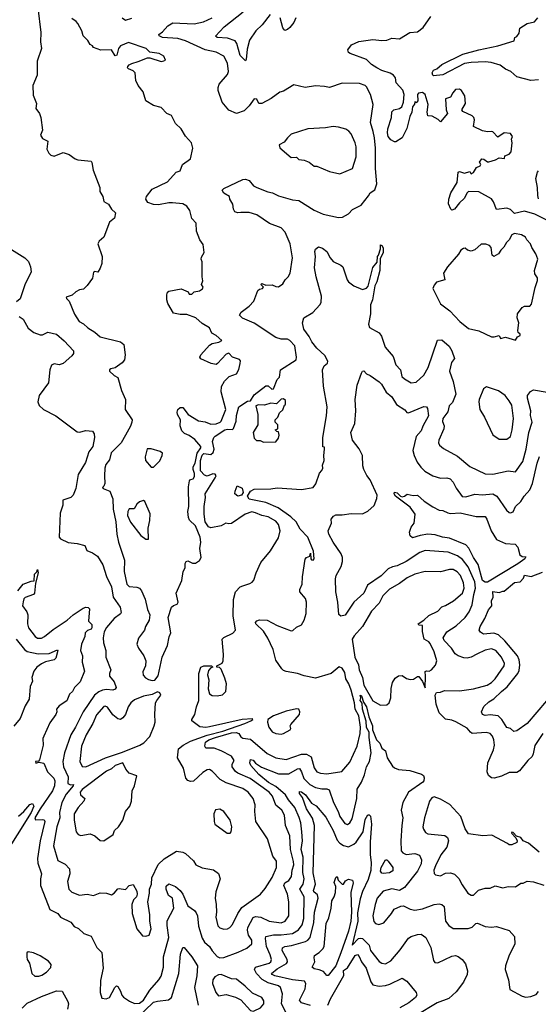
# Model space of a CAD drawing. Extents: x 1468344 to 1613994, y 525695 to 643861.
# Tile 194 of 256: x 1522905 to 1526973, y 587393 to 595111. Entities that reach past the tile are written whole.
import ezdxf

# ---------------------------------------------------------------- set-up
doc = ezdxf.new("R2010")
doc.units = 0

msp = doc.modelspace()

# ---------------------------------------------------------------- linework, layer by layer
at = {"layer": '0CON10XD'}
for points in [[(1523047.1, 595205), (1523069.7, 595009.7), (1523068.3, 594938.3), (1523075.7, 594885), (1523042.2, 594785), (1523042.5, 594675), (1523007.5, 594595), (1523011.2, 594518.8), (1523037.5, 594455), (1523032, 594415), (1523060.8, 594375), (1523072, 594345), (1523083.3, 594245), (1523067.5, 594205), (1523085, 594180), (1523125, 594160), (1523116.7, 594095), (1523133.9, 594063.9), (1523149.3, 594049.3), (1523175, 594040), (1523245, 594068.8), (1523293.9, 594053.9), (1523340.3, 594020.3), (1523361.7, 594011.7), (1523465, 594002), (1523471.7, 593991.7), (1523481.4, 593931.4), (1523532.8, 593795), (1523532.9, 593765), (1523557.2, 593725), (1523565.6, 593685.6), (1523602.5, 593665), (1523624.4, 593625), (1523656.7, 593596.7), (1523647.8, 593555), (1523610, 593525), (1523565, 593406.2), (1523528.8, 593375), (1523516.7, 593355), (1523552.9, 593255), (1523549.3, 593200.7), (1523537.3, 593162.7)], [(1523965, 589933.8), (1523992.3, 589967.7), (1524023.1, 590115), (1524065.5, 590205), (1524077.3, 590272.7), (1524091.2, 590305), (1524070, 590425), (1524096.7, 590505), (1524111.7, 590518.3), (1524140.5, 590529.5), (1524149.2, 590545), (1524132.5, 590615), (1524177.5, 590715), (1524187.5, 590785), (1524202.5, 590815), (1524202.3, 590847.7), (1524210, 590865), (1524225, 590870), (1524261.2, 590851.2), (1524285, 590850.5), (1524315, 590871.5), (1524328, 590895), (1524318.5, 590965), (1524327, 591015), (1524320, 591055), (1524283.3, 591143.3), (1524237.5, 591187.5), (1524228.5, 591208.5), (1524224.6, 591255), (1524230.8, 591295), (1524229.4, 591449.4), (1524236.2, 591495), (1524245, 591506.2), (1524265, 591512.7), (1524275, 591528.9), (1524277.4, 591552.6), (1524265.9, 591585), (1524266.7, 591605), (1524282.5, 591635), (1524297.4, 591712.6), (1524325.2, 591755), (1524326.1, 591765), (1524279.3, 591819.3), (1524235, 591850.5), (1524197.1, 591867.1), (1524177.4, 591887.4), (1524165, 591927.5), (1524165.7, 591975), (1524142.5, 592015), (1524139.4, 592035), (1524144.3, 592055), (1524165, 592070), (1524185, 592071.2), (1524227.1, 592017.1), (1524307.7, 591967.7), (1524358.7, 591958.7), (1524405, 591941.5), (1524445, 591944.2), (1524477.2, 591955), (1524486.5, 591965), (1524521.6, 592055), (1524485.8, 592195), (1524488, 592235), (1524512.1, 592277.9), (1524548.8, 592315), (1524605, 592336.2), (1524625, 592370), (1524635.2, 592414.8), (1524635.8, 592435.8), (1524628.3, 592448.3), (1524574.7, 592464.7), (1524545, 592498.1), (1524525, 592488.5), (1524457.3, 592415), (1524445, 592408.9), (1524407.8, 592415), (1524325, 592452.6), (1524318.9, 592465), (1524325.8, 592485), (1524395, 592560.3), (1524415, 592571.6), (1524467.9, 592582.1), (1524490, 592595), (1524446, 592636), (1524411.2, 592655), (1524395, 592696), (1524335, 592729.2), (1524285.8, 592775), (1524215, 592801.1), (1524165, 592800.8), (1524110.8, 592810.8), (1524067, 592887), (1524058.6, 592915), (1524060, 592955), (1524064.5, 592975.5), (1524075, 592983.8), (1524170.7, 593000.7), (1524227, 592977), (1524235, 592960), (1524255, 592960), (1524273, 592977), (1524315, 592986.2), (1524338.3, 593001.7), (1524343.3, 593015), (1524330, 593035), (1524342.5, 593065), (1524336.2, 593095), (1524337, 593213), (1524327.5, 593235), (1524331.7, 593248.3), (1524352, 593285), (1524345, 593350), (1524316.7, 593385), (1524292.7, 593452.7), (1524290, 593515), (1524255, 593553.8), (1524238.5, 593615), (1524215, 593649.4), (1524185, 593667.8), (1524104.2, 593675.8), (1524075, 593675.8), (1523995, 593660), (1523955, 593661.2), (1523909.3, 593679.3), (1523893.6, 593703.6), (1523900, 593725), (1523945, 593782.5), (1524065, 593841.2), (1524132.5, 593915), (1524165, 593927.5), (1524183.3, 593975), (1524245, 594020), (1524263.8, 594103.8), (1524253.3, 594145), (1524205, 594197.5), (1524170.8, 594255), (1524127.8, 594297.8), (1524095, 594360), (1524058.8, 594375), (1524015, 594423.8), (1523955, 594438.8), (1523893.8, 594475), (1523872.9, 594545), (1523833.1, 594595), (1523815.8, 594635), (1523810, 594695), (1523795, 594711.2), (1523757.5, 594725), (1523750, 594735), (1523753.3, 594745), (1523762.9, 594757.1), (1523785, 594768.8), (1523835, 594782.5), (1523907, 594813), (1523925, 594813.3), (1524015, 594783.8), (1524035, 594787.5), (1524047.5, 594795), (1524036.7, 594825), (1524000, 594845), (1523925, 594857.5), (1523896.7, 594885), (1523758.3, 594931.7), (1523694.5, 594905.5), (1523680.5, 594885), (1523667, 594833), (1523655, 594827.5), (1523623.9, 594873.9), (1523541.7, 594871.7), (1523483.6, 594893.6), (1523476.4, 594906.4), (1523457, 594917), (1523438.3, 594948.3), (1523403.9, 594983.9), (1523393.6, 595023.6), (1523360.5, 595080.5), (1523347.7, 595097.7), (1523315, 595120)], [(1523707.5, 595125), (1523735, 595106.7), (1523785, 595122.5)], [(1524445.7, 588175), (1524448.2, 588115), (1524442.9, 588075), (1524458.9, 588008.9), (1524475, 587990.8), (1524505, 587980.8), (1524535, 587984.3), (1524553.8, 587995), (1524575, 588018.8), (1524615.4, 588104.6), (1524647.8, 588152.2), (1524792.5, 588255), (1524830.6, 588299.4), (1524885, 588387.5), (1524920.5, 588465), (1524919.5, 588515), (1524890, 588555), (1524848.8, 588688.8), (1524756.9, 588825), (1524748.8, 588905), (1524751.2, 588955), (1524736.5, 589005), (1524696.1, 589056.1), (1524655, 589085.3), (1524525, 589129.6), (1524477.7, 589155), (1524415, 589221.4), (1524395, 589233.5), (1524375, 589229.5), (1524341.3, 589208.7), (1524267.9, 589142.1), (1524245, 589139.2), (1524225, 589146.4), (1524209.2, 589165), (1524191, 589245), (1524143.3, 589325), (1524150.8, 589395), (1524186.2, 589425), (1524245, 589454.5), (1524375, 589501.8), (1524497.3, 589535), (1524671.9, 589595), (1524719.2, 589615), (1524733.3, 589625), (1524731.7, 589631.7), (1524650, 589625), (1524393.4, 589566.6), (1524365, 589562.4), (1524317.6, 589567.6), (1524255.7, 589615.7), (1524254.4, 589625), (1524279.5, 589665), (1524290.8, 589725), (1524309.2, 589775), (1524308.8, 589985), (1524325, 590036), (1524350, 590045), (1524410, 590045), (1524420, 590035), (1524405, 590030), (1524385, 590010), (1524377.5, 589975), (1524387.5, 589935), (1524382.5, 589865), (1524395, 589827.5), (1524415, 589812.5), (1524455, 589810), (1524495, 589817.5), (1524522.5, 589845), (1524526.7, 589905), (1524515, 589950), (1524485, 590020), (1524471.7, 590031.7), (1524450, 590035), (1524450, 590045), (1524492, 590068), (1524500.8, 590085), (1524503.1, 590135), (1524491.8, 590255), (1524505, 590269.3), (1524577.7, 590302.3), (1524597.1, 590325), (1524578.2, 590438.2), (1524582.1, 590565), (1524598.9, 590625), (1524635, 590664.2), (1524655, 590673.8), (1524709.5, 590690.5), (1524728.8, 590701.2), (1524742.3, 590717.7), (1524758.6, 590775), (1524797.1, 590855), (1524871.3, 590948.7), (1524935, 591050), (1524947.5, 591105), (1524935.4, 591155), (1524915, 591180), (1524853.5, 591213.5), (1524803.6, 591223.6), (1524755, 591245.8), (1524725, 591252.3), (1524674.5, 591235.5), (1524565, 591161.3), (1524545, 591158.5), (1524522.5, 591165), (1524485, 591143.5), (1524405, 591128), (1524385.4, 591135), (1524360.8, 591175), (1524351.7, 591235), (1524352.2, 591295), (1524362.4, 591365), (1524359.4, 591395), (1524439.1, 591520.9), (1524445.4, 591535.4), (1524438.8, 591548.8), (1524419.8, 591550.2), (1524375, 591532.1), (1524355, 591541.1), (1524322.3, 591575), (1524322.4, 591655), (1524335, 591696.4), (1524348.3, 591711.7), (1524405, 591702.9), (1524423, 591717), (1524430, 591745), (1524416.6, 591803.4), (1524428.9, 591835), (1524438.9, 591845), (1524515, 591896.2), (1524535, 591902.2), (1524575, 591899.2), (1524582.7, 591907.3), (1524603.9, 591965), (1524605, 592007.5), (1524625, 592076.7), (1524690.5, 592119.5), (1524715, 592122.5), (1524745, 592170), (1524835, 592240), (1524855, 592240), (1524883.6, 592213.6), (1524895, 592217.5), (1524925, 592290), (1524941.7, 592308.3), (1524949.4, 592365), (1525074.5, 592445), (1525077.1, 592465), (1525062.2, 592555), (1525024, 592595), (1525005, 592606.5), (1524982.5, 592607.5), (1524955, 592607.8), (1524915, 592618.5), (1524745, 592731.3), (1524651.7, 592771.7), (1524628.8, 592795), (1524641.3, 592818.7), (1524704, 592865), (1524740.6, 592905), (1524772, 592988), (1524785, 592998.6), (1524808.8, 593005), (1524816.7, 593015), (1524797.5, 593035), (1524805, 593042.5), (1524835, 593030), (1524885, 593033.8), (1524915, 593018.8), (1524935, 593016.7), (1524969.3, 593040.7), (1524987.7, 593072.3), (1525010.8, 593095), (1525025.7, 593125), (1525045.7, 593245), (1525025.5, 593355), (1524988.5, 593445), (1524955, 593479.1), (1524863.5, 593513.5), (1524765, 593582.5), (1524705, 593599.4), (1524640.5, 593599.5), (1524615, 593597.5), (1524593.3, 593605), (1524582, 593625), (1524575.8, 593665.8), (1524552.5, 593705), (1524550, 593725), (1524505, 593752.5), (1524494.2, 593775), (1524505, 593787.1), (1524655, 593859.4), (1524675, 593861.1), (1524705, 593850), (1524739.2, 593809.2), (1524765, 593795.4), (1524851.7, 593761.7), (1524886.7, 593755), (1524935, 593730), (1525045, 593700), (1525094, 593695), (1525215, 593617.1), (1525285, 593587.5), (1525405, 593559.2), (1525435.8, 593564.2), (1525485, 593588.8), (1525515, 593622), (1525583.1, 593656.9), (1525640.5, 593729.5), (1525653.8, 593755), (1525691.7, 593778.3), (1525706, 593825), (1525694.7, 593945), (1525694.6, 594105), (1525687.5, 594185), (1525678.5, 594235), (1525655.5, 594305), (1525677.1, 594445), (1525657.5, 594525), (1525626, 594585), (1525613.8, 594595), (1525570, 594610), (1525435, 594613.3), (1525335, 594578.6), (1525295, 594588.5), (1525225, 594592.7), (1525145, 594578.5), (1525055, 594601.5), (1524975, 594552), (1524945, 594544), (1524876.5, 594493.5), (1524805, 594454.2), (1524780, 594455), (1524765, 594487.5), (1524745, 594491.2), (1524704.6, 594435.4), (1524665, 594396.2), (1524605, 594376.7), (1524545, 594402.5), (1524492.9, 594465), (1524461.9, 594555), (1524461.3, 594578.7), (1524470, 594605), (1524535, 594682.5), (1524543.8, 594706.2), (1524535, 594770), (1524505, 594826.2), (1524445.8, 594855.8), (1524360, 594875), (1524205, 594946.5), (1524145, 594963.1), (1524025, 594972), (1523998.5, 594985), (1523996.7, 594995), (1524025, 595016.2), (1524067.6, 595062.4), (1524105, 595085.4), (1524272.3, 595077.7), (1524346.8, 595093.2), (1524415, 595125.7)], [(1524868.6, 595151.4), (1524807.9, 595072.1), (1524756.8, 595023.2), (1524708.1, 594951.9), (1524689.1, 594880.9), (1524680.8, 594799.2), (1524675, 594788.8), (1524635, 594830.6), (1524608.1, 594925), (1524595.4, 594945.4), (1524535, 594967.1), (1524455, 594971.9), (1524440.8, 594980.8), (1524507.9, 595055), (1524657.1, 595172.9)], [(1525071.2, 595125), (1525055, 595090), (1525025, 595050.8), (1525005, 595034), (1524985, 595026.7), (1524968.3, 595048.3), (1524948.5, 595125)], [(1527035, 593541.8), (1526945, 593587.8), (1526865, 593610), (1526785, 593592.7), (1526755, 593623.1), (1526725, 593633.9), (1526645, 593624.2), (1526622.3, 593682.3), (1526605, 593706.7), (1526505, 593762.5), (1526425, 593764.7), (1526413.5, 593755), (1526391.1, 593708.9), (1526354.4, 593675.6), (1526315, 593626.7), (1526295, 593617.5), (1526285.6, 593625.6), (1526267.6, 593667.6), (1526270, 593705), (1526285.4, 593755), (1526337.1, 593835), (1526345, 593916.2), (1526355, 593920.8), (1526395, 593907.8), (1526435, 593920), (1526445, 593902.5), (1526465, 593912.5), (1526487, 593953), (1526517.5, 593965), (1526522.5, 593975), (1526512.5, 593995), (1526530.7, 594019.3), (1526545, 594018.8), (1526575, 593997.5), (1526585, 593997.5), (1526637.7, 594012.3), (1526665, 594027.5), (1526707, 594023), (1526710, 594045), (1526745, 594055.7), (1526759.6, 594075), (1526768.8, 594145), (1526762, 594175), (1526769.2, 594195), (1526755, 594218), (1526705, 594223.3), (1526655, 594191.2), (1526615, 594232), (1526605, 594235.8), (1526575, 594231.2), (1526535, 594238.6), (1526463.8, 594275), (1526472, 594325), (1526468, 594345), (1526455, 594358.1), (1526381.7, 594391.7), (1526373.3, 594405), (1526400.8, 594455), (1526396, 594515), (1526369.6, 594555), (1526355, 594565.6), (1526324.3, 594565), (1526301.7, 594538.3), (1526285, 594502.5), (1526245, 594490), (1526250, 594405), (1526260, 594375), (1526205, 594310), (1526188.3, 594328.3), (1526140, 594355), (1526105, 594357.5), (1526100, 594385), (1526110, 594445), (1526085.1, 594525.1), (1526065, 594540.8), (1526032.5, 594535), (1526026.2, 594525), (1526027.5, 594475), (1526015, 594460), (1526005, 594470), (1526000.7, 594449.3), (1525985, 594427.5), (1525980.8, 594385), (1525965, 594352.5), (1525942, 594258), (1525904.2, 594185.8), (1525855, 594153.3), (1525845, 594153.3), (1525815, 594168.8), (1525796.2, 594195), (1525790, 594225), (1525792, 594255), (1525822, 594345), (1525825, 594388), (1525839.2, 594405), (1525885, 594414.2), (1525902.1, 594427.9), (1525915, 594464), (1525921.8, 594525), (1525908.8, 594558.8), (1525858, 594615), (1525852.5, 594655), (1525835.7, 594675), (1525811, 594691), (1525745, 594712.8), (1525705, 594733.1), (1525665, 594758.8), (1525625, 594797.8), (1525496.7, 594845), (1525483.3, 594855), (1525478.8, 594875), (1525506.7, 594915), (1525565, 594940.8), (1525676.1, 594956.1), (1525745, 594947.1), (1525785, 594951.4), (1525825, 594965.7), (1525885, 594961.5), (1525965, 595010.8), (1526025, 595016), (1526070, 595050), (1526128.5, 595135)], [(1526975, 594640), (1526914.1, 594634.1), (1526805, 594663.8), (1526756.1, 594706.1), (1526715, 594723.3), (1526672.5, 594755), (1526602.5, 594775), (1526555, 594780.9), (1526446.1, 594776.1), (1526395, 594767.6), (1526225, 594678.3), (1526151.9, 594671.9), (1526145, 594676), (1526140.4, 594695), (1526151.2, 594715), (1526176.7, 594725), (1526215, 594759.5), (1526380.1, 594839.9), (1526505, 594875.2), (1526655, 594906.3), (1526782.5, 594945), (1526789.3, 594970.7), (1526805, 594980), (1526823.8, 595005), (1526828.8, 595045), (1526885, 595080), (1526943.8, 595095), (1526968, 595125)], [(1525415, 593904), (1525515, 593944), (1525543.1, 594035), (1525543.1, 594115), (1525537.1, 594145), (1525505, 594215.8), (1525486.7, 594236.7), (1525462.1, 594252.1), (1525405, 594269.4), (1525363.4, 594273.4), (1525303.1, 594263.1), (1525164.5, 594255.5), (1525035, 594212.5), (1525004.3, 594185.7), (1524979.2, 594150.8), (1524939.3, 594130.7), (1524945, 594107.5), (1525035, 594031.2), (1525075, 594032.5), (1525094.1, 594014.1), (1525135, 594008.8), (1525175, 593993.8), (1525215, 593963.8), (1525235, 593963.3), (1525335, 593920), (1525415, 593904)], [(1526975, 593706.2), (1526968, 593732), (1526965.9, 593795.9), (1526954.4, 593865), (1526965.7, 593915), (1526975, 593927.3)], [(1526795, 592600), (1526810, 592625), (1526830, 592635), (1526830, 592645), (1526815, 592660), (1526811.2, 592675), (1526820.6, 592735), (1526807.1, 592775), (1526810.5, 592805), (1526846.2, 592855), (1526865, 592864.2), (1526905, 592866.4), (1526919.6, 592880.4), (1526947.8, 593012.2), (1526967.2, 593067.2), (1526967.2, 593087.2), (1526945, 593120), (1526941.9, 593145), (1526968.8, 593235), (1526954.2, 593275), (1526922.5, 593325), (1526911.2, 593355), (1526882.5, 593385), (1526872.5, 593405), (1526840, 593425), (1526785, 593434), (1526775, 593430.8), (1526765, 593424), (1526744.5, 593385.5), (1526722.5, 593365), (1526703.1, 593326.9), (1526679.2, 593305), (1526661.2, 593275), (1526625, 593253.8), (1526611.2, 593265), (1526603.8, 593325), (1526590.5, 593340.5), (1526562.3, 593352.3), (1526525, 593352.5), (1526475, 593308), (1526445, 593296), (1526417.5, 593305), (1526399.2, 593319.2), (1526385, 593318.6), (1526365.8, 593305), (1526347.5, 593272.5), (1526261.2, 593175), (1526229.5, 593125), (1526238.8, 593071.2), (1526175, 593052.5), (1526155, 593031.2), (1526144.3, 593005), (1526205, 592884), (1526278.6, 592828.6), (1526358, 592745), (1526425, 592690.6), (1526505, 592671.4), (1526605.9, 592625.9), (1526626.1, 592623.9), (1526665, 592636.2), (1526675, 592612.5), (1526715, 592621.2), (1526795, 592600)], [(1522890, 590635), (1522933, 590687), (1522995, 590710), (1523018.3, 590711.7), (1523020, 590765), (1523038.3, 590781.7), (1523045, 590800), (1523050, 590775), (1523030, 590695), (1523020, 590615), (1523012.5, 590605), (1522948.8, 590581.2), (1522938.8, 590571.2), (1522931.4, 590548.6), (1522926.9, 590515), (1522959.9, 590469.9), (1522969.6, 590445), (1522966.4, 590375), (1522973.6, 590345), (1523027.5, 590275), (1523045, 590261.9), (1523075, 590263.6), (1523100.8, 590275), (1523168, 590332), (1523277.4, 590402.6), (1523323.7, 590446.3), (1523403, 590497), (1523425, 590506.2), (1523442.2, 590502.2), (1523452.5, 590492.5), (1523443.8, 590395), (1523469.9, 590369.9), (1523471.1, 590345), (1523465, 590333.4), (1523437.4, 590322.6), (1523419.4, 590305), (1523415.4, 590275), (1523390, 590215), (1523382.9, 590165), (1523397.9, 590125), (1523395.5, 590075), (1523414.2, 590005), (1523379.7, 589920.3), (1523334.4, 589875.6), (1523319.2, 589845), (1523295.9, 589824.1), (1523275, 589771.2), (1523215, 589732), (1523194.3, 589705.7), (1523195.7, 589685), (1523188.6, 589665), (1523141.7, 589598.3), (1523093.8, 589495), (1523087.5, 589475), (1523088.8, 589425), (1523061.7, 589308.3), (1523051.7, 589298.3), (1523030, 589295), (1523032.5, 589282.5), (1523055, 589290), (1523095, 589282.5), (1523124.4, 589215), (1523173.6, 589165), (1523181.8, 589145), (1523177.7, 589105), (1523162.8, 589065), (1523065.2, 588925), (1523023.9, 588853.9), (1523028.3, 588838.3), (1523085, 588841.4), (1523097.4, 588837.4), (1523102.2, 588825), (1523066.7, 588675), (1523044.7, 588535), (1523048.3, 588498.3), (1523075.5, 588415), (1523067.1, 588375), (1523069.4, 588325), (1523092.9, 588265), (1523142.2, 588135), (1523204, 588105), (1523225, 588074.5), (1523305.3, 588035.3), (1523333.1, 588003.1), (1523366.6, 587986.6), (1523408.6, 587948.6), (1523465, 587926.2), (1523509.1, 587839.1), (1523549.8, 587799.8), (1523560, 587675), (1523538.3, 587578.3), (1523537.5, 587485), (1523550, 587440), (1523583.9, 587436.1), (1523610, 587445), (1523650.8, 587525), (1523665, 587536.7), (1523675, 587531.2), (1523696.9, 587495), (1523706.2, 587465), (1523719.5, 587449.5), (1523766.5, 587416.5), (1523805, 587399.1), (1523845, 587402.5), (1523875, 587424.7), (1523925, 587504.1), (1523996.8, 587583.2), (1524014.3, 587614.3), (1524032.6, 587682.6), (1524033.2, 587765), (1524074.2, 587915), (1524060.9, 588010.9), (1524062.4, 588047.6), (1524114.2, 588145), (1524103.9, 588223.9), (1524073.1, 588245), (1524054.7, 588295), (1524055, 588318), (1524075, 588336.9), (1524126.4, 588316.4), (1524164.2, 588285), (1524185.5, 588255.5), (1524224.4, 588165), (1524275, 588127.3), (1524288.9, 588108.9), (1524300.3, 588085), (1524308.6, 588005), (1524335, 587911.9), (1524355, 587880.5), (1524393.6, 587845), (1524415, 587810.6), (1524455, 587768), (1524475, 587758), (1524505, 587758.6), (1524619.7, 587800.3), (1524687.8, 587832.2), (1524724.5, 587865.5), (1524724.5, 587895), (1524700.3, 587935), (1524691, 587975), (1524695, 587995.6), (1524735, 588073.3), (1524755, 588080), (1524796.2, 588076.2), (1524863, 588043), (1524955, 588032), (1524987.5, 588045), (1525015.4, 588085), (1525016.7, 588195), (1525005.4, 588255), (1524976.2, 588325), (1524985, 588344.6), (1525015, 588363.9), (1525035.9, 588395), (1525041.9, 588445), (1525054.3, 588485), (1525052.4, 588512.4), (1525029.2, 588605), (1525023.8, 588713.8), (1524989.2, 588795), (1524980.8, 588875), (1524960.4, 588915), (1524915, 588952.9), (1524886.7, 589025), (1524860.7, 589055), (1524711.9, 589161.9), (1524615, 589205.2), (1524598.4, 589218.4), (1524572.2, 589255), (1524571.8, 589275), (1524587.8, 589305), (1524567.5, 589337.5), (1524485, 589380.4), (1524429.4, 589399.4), (1524365, 589400), (1524356.8, 589416.8), (1524361.5, 589448.5), (1524388, 589465), (1524441.8, 589485), (1524565, 589520.1), (1524602.3, 589522.3), (1524623.3, 589515), (1524639.8, 589489.8), (1524655, 589478.9), (1524715, 589472.2), (1524845, 589357.5), (1524915, 589324.1), (1524995, 589310.7), (1525115, 589354.4), (1525153.4, 589353.4), (1525192.2, 589332.2), (1525215, 589246), (1525236, 589215), (1525265.5, 589204.5), (1525315, 589200), (1525431.4, 589218.6), (1525495, 589290), (1525552.5, 589415), (1525575.3, 589514.7), (1525578.6, 589565), (1525565, 589654.3), (1525537.4, 589707.4), (1525531.7, 589755), (1525505, 589855.4), (1525487, 589905), (1525463.8, 589943.8), (1525455.2, 589994.8), (1525435, 590028.3), (1525411.9, 590038.1), (1525348.5, 589985), (1525225, 589950.5), (1525135, 589966.9), (1525084.2, 589985.8), (1524995, 590002), (1524975, 590009.2), (1524961.9, 590021.9), (1524915, 590090.8), (1524892.8, 590172.8), (1524851.7, 590261.7), (1524817.7, 590317.7), (1524758, 590375), (1524754.4, 590385), (1524765, 590398.8), (1524785, 590406.2), (1524845, 590404.2), (1524925, 590361.9), (1525035, 590321.4), (1525046.9, 590323.1), (1525075, 590348.8), (1525115, 590368), (1525135.6, 590405), (1525151.4, 590455), (1525155.7, 590545), (1525145.7, 590575), (1525102.5, 590625), (1525101.2, 590645), (1525120, 590685), (1525123.1, 590743.1), (1525145, 590882.5), (1525155, 590896.2), (1525180, 590905), (1525185, 590930), (1525188, 590885), (1525195, 590876.2), (1525206, 590875), (1525215.3, 590885), (1525209.4, 590945), (1525165.4, 591055), (1525105, 591118), (1525072.9, 591175), (1525031.5, 591215), (1524933.3, 591285), (1524836.8, 591326.8), (1524705, 591352.9), (1524691.2, 591375), (1524714.5, 591415), (1524745, 591430.8), (1524874.3, 591434.3), (1524925, 591441.6), (1525115, 591427.5), (1525206.4, 591443.6), (1525227.4, 591472.6), (1525255.8, 591555), (1525275, 591576), (1525282.9, 591595), (1525281.3, 591618.7), (1525294.2, 591655), (1525290.6, 591695), (1525296.2, 591745), (1525295, 591760), (1525283.9, 591763.9), (1525283.2, 591836.8), (1525311.3, 592005), (1525315.4, 592075), (1525288.8, 592238.8), (1525280.6, 592365), (1525293.3, 592396.7), (1525320.5, 592419.5), (1525322.2, 592435), (1525299.4, 592479.4), (1525235, 592536.7), (1525195.5, 592585), (1525176.7, 592626.7), (1525134.7, 592684.7), (1525123.3, 592735), (1525133.3, 592775), (1525205, 592816), (1525260, 592875), (1525270, 592895), (1525271.5, 592945), (1525230.3, 593095), (1525218.5, 593165), (1525224.2, 593255), (1525218.8, 593295), (1525225, 593312.5), (1525248.3, 593331.7), (1525279.3, 593319.3), (1525315, 593293.3), (1525340, 593245), (1525364.6, 593214.6), (1525425, 593187.5), (1525439.2, 593175), (1525472.4, 593072.4), (1525484.2, 593055), (1525525, 593025.7), (1525595, 592996.2), (1525625, 593006.7), (1525636.9, 593023.1), (1525675, 593168), (1525708.5, 593211.5), (1525712, 593255), (1525720, 593265), (1525734, 593315), (1525733.8, 593345), (1525745, 593340), (1525755, 593322.5), (1525755.2, 593285), (1525733.6, 593236.4), (1525729.5, 593145), (1525705, 593056.2), (1525690.4, 593025), (1525671.1, 592915), (1525656.7, 592875), (1525655.5, 592804.5), (1525640, 592725), (1525649.2, 592699.2), (1525725, 592655.8), (1525741.5, 592631.5), (1525772.5, 592545), (1525835, 592472), (1525855.4, 592405), (1525890.5, 592365), (1525901.5, 592315), (1525923.3, 592295), (1525975, 592265.6), (1526015, 592269.4), (1526075, 592325.7), (1526107.7, 592385), (1526180.7, 592599.3), (1526215, 592602.5), (1526272.2, 592552.2), (1526293.5, 592515), (1526315.8, 592455), (1526292.5, 592425), (1526276.2, 592355), (1526306.1, 592276.1), (1526324.7, 592175), (1526299.6, 592110.4), (1526273.3, 592085), (1526264, 592036), (1526224.6, 591985), (1526220.9, 591960.9), (1526233.6, 591926.4), (1526232.5, 591905), (1526191.9, 591815), (1526190.8, 591795), (1526198, 591775), (1526229.1, 591749.1), (1526340.1, 591690.1), (1526435, 591609.1), (1526555, 591550.4), (1526615, 591547.5), (1526736.5, 591573.5), (1526795, 591567.8), (1526852.3, 591647.7), (1526877.3, 591745), (1526898, 591875), (1526925.3, 591955), (1526912.3, 592007.7), (1526913.5, 592045), (1526887.7, 592145), (1526888.5, 592165), (1526912.6, 592197.4), (1526935, 592210), (1527042.5, 592192.5)], [(1522840.3, 593310.3), (1522946.2, 593245), (1522973.8, 593215), (1522990, 593175), (1522994, 593135), (1522945, 593033.3), (1522908.3, 592921.7), (1522880.3, 592899.7)], [(1523537.3, 593162.7), (1523516.9, 593133.1), (1523495, 593136.6), (1523485, 593132.2), (1523475.5, 593084.5), (1523435, 593027.5), (1523405, 592997.5), (1523375, 592992.5), (1523345, 592977.5), (1523317.7, 592952.3), (1523270, 592935), (1523272.5, 592925), (1523292.5, 592905), (1523335, 592802.5), (1523371.2, 592745), (1523405, 592726.2), (1523438.8, 592695), (1523495, 592660.8), (1523535, 592626), (1523695, 592586.2), (1523721.2, 592565), (1523732, 592485), (1523725.9, 592444.1), (1523709.5, 592420.5), (1523655, 592382.5), (1523620, 592375), (1523610, 592365), (1523610, 592355), (1523645, 592322.5), (1523675.9, 592305.9), (1523704.3, 592205), (1523734.2, 592135), (1523732.7, 592055), (1523786.5, 591975), (1523785.6, 591955), (1523773.5, 591925), (1523735, 591853.8), (1523701.2, 591795), (1523621.5, 591715), (1523610.5, 591659.5), (1523580.8, 591625), (1523572.5, 591595), (1523569.1, 591535), (1523573.5, 591475), (1523565.7, 591454.3), (1523553.3, 591445), (1523560, 591435), (1523610.8, 591415), (1523636, 591355), (1523638.9, 591275), (1523658.8, 591175), (1523667.3, 591077.3), (1523681.1, 591015), (1523728.4, 590875), (1523724.7, 590785), (1523745.9, 590685.9), (1523765, 590667.5), (1523825, 590661.6), (1523845, 590654.1), (1523861.1, 590635), (1523889.3, 590569.3), (1523907.6, 590487.6), (1523926.2, 590445), (1523920, 590405), (1523892.5, 590355), (1523884.3, 590325), (1523836.6, 590263.4), (1523823.3, 590215), (1523835.6, 590185), (1523878.9, 590125), (1523893.3, 590085), (1523890.8, 590045), (1523871.5, 589998.5), (1523872.2, 589972.2), (1523891.3, 589951.3), (1523915, 589939.1), (1523945, 589930.8), (1523965, 589933.8)], [(1522900, 592785), (1522932.3, 592762.3), (1522972.3, 592692.3), (1523015, 592660), (1523065, 592640), (1523085, 592640.9), (1523125, 592661.1), (1523195, 592645.6), (1523255, 592594.3), (1523326.7, 592515), (1523327.5, 592495), (1523313.3, 592475), (1523245, 592416), (1523215, 592406.2), (1523175, 592414), (1523155, 592403.8), (1523140.6, 592365), (1523130, 592265), (1523057.1, 592165), (1523047.3, 592115), (1523057.6, 592087.6), (1523092, 592055), (1523188, 592005), (1523355, 591880.4), (1523375, 591878.9), (1523425, 591891.1), (1523475, 591884.2), (1523489.8, 591865), (1523491, 591835), (1523477.5, 591765), (1523447.6, 591722.4), (1523421.2, 591638.8), (1523363.6, 591546.4), (1523344.3, 591435.7), (1523325, 591383.3), (1523306.2, 591365), (1523243.8, 591345), (1523243.3, 591305), (1523223.6, 591243.6), (1523215.8, 591055), (1523225, 591040.8), (1523285, 591013.8), (1523355, 591005.8), (1523415, 590988.8), (1523430.7, 590950.7), (1523475, 590932.5), (1523515, 590906.2), (1523558.3, 590838.3), (1523585, 590746.7), (1523624.2, 590665), (1523637.3, 590585), (1523693.8, 590505), (1523700, 590465), (1523695, 590454.2), (1523645, 590416.7), (1523584.8, 590345.2), (1523567.9, 590312.1), (1523560.3, 590265), (1523561.3, 590225), (1523580.9, 590165), (1523580.9, 590115), (1523618.8, 590015), (1523609.2, 589985), (1523610.4, 589965), (1523645, 589920), (1523662.5, 589875), (1523655, 589862.9), (1523635, 589854.4), (1523585, 589859.7), (1523555, 589855.3), (1523525, 589842.4), (1523490.8, 589815), (1523402.8, 589685), (1523343.3, 589565), (1523305, 589505.8), (1523256.7, 589365), (1523244.7, 589294.7), (1523247.8, 589255), (1523284.2, 589175), (1523283, 589123), (1523304.2, 589114.2), (1523325.9, 589115.9), (1523323.8, 589105), (1523270.4, 589039.6), (1523234.4, 588975), (1523216, 588896), (1523220, 588855), (1523195.2, 588785), (1523171.2, 588635), (1523205, 588518.8), (1523261.7, 588491.7), (1523295, 588453.3), (1523299.4, 588415), (1523280, 588355), (1523291.5, 588295), (1523315, 588272.2), (1523375, 588248.9), (1523434.4, 588255.6), (1523485, 588244.4), (1523535.8, 588265.8), (1523585, 588264.2), (1523625, 588252), (1523646.3, 588263.7), (1523675, 588298), (1523685, 588301.2), (1523735, 588293.3), (1523765, 588323.3), (1523795, 588332.5), (1523825, 588280), (1523826.7, 588255), (1523820, 588235), (1523798.8, 588211.2), (1523784.3, 588175), (1523787.1, 588105), (1523822.9, 587985), (1523868.6, 587928.6), (1523895, 587925.5), (1523920.6, 587935), (1523936.9, 587985), (1523924.5, 588045), (1523925.6, 588094.4), (1523909.5, 588195), (1523924, 588265), (1523923.8, 588295), (1523940, 588335), (1523941.9, 588385), (1523992.2, 588487.8), (1524038.3, 588531.7), (1524135, 588591.9), (1524185, 588585.6), (1524205, 588575.8), (1524267.4, 588517.4), (1524286.7, 588485), (1524335, 588462), (1524425, 588446.2), (1524465, 588418.8), (1524477.5, 588375), (1524444.4, 588275), (1524438.6, 588225), (1524445.7, 588175)], [(1527007.3, 589515), (1526945, 589421.1), (1526932.9, 589355), (1526924.1, 589335.9), (1526891.6, 589305), (1526825, 589222.9), (1526805, 589210.5), (1526745, 589209.5), (1526685, 589182.2), (1526625.8, 589165.8), (1526605, 589168), (1526582.5, 589185), (1526572.5, 589215), (1526576.9, 589285), (1526622.1, 589387.9), (1526628.6, 589425), (1526622.9, 589465), (1526612.5, 589495), (1526595.6, 589515), (1526564, 589524), (1526455, 589516.2), (1526440, 589525), (1526415, 589557.1), (1526326, 589606), (1526295, 589619.7), (1526245, 589629.1), (1526195, 589676.7), (1526172.2, 589745), (1526164.2, 589815.8), (1526175, 589837.3), (1526205, 589838.9), (1526236.9, 589853.1), (1526355, 589849.2), (1526465, 589866.7), (1526572, 589895), (1526605, 589914.6), (1526635, 589943.6), (1526704.6, 590045), (1526706.2, 590065), (1526683.8, 590115), (1526640, 590165), (1526605, 590179.2), (1526555, 590168.2), (1526491.6, 590138.4), (1526445, 590113.3), (1526415, 590105.3), (1526387.6, 590107.6), (1526343.2, 590123.2), (1526320.5, 590140.5), (1526291.5, 590185), (1526233.5, 590245), (1526225.5, 590265), (1526255, 590312.1), (1526329.4, 590360.6), (1526398.5, 590425), (1526429.8, 590470.2), (1526454.7, 590525), (1526466.1, 590606.1), (1526479.5, 590655), (1526475.7, 590705), (1526421.4, 590821.4), (1526378.8, 590878.8), (1526337.6, 590907.6), (1526265, 590937.5), (1526085, 590951.2), (1526042.9, 590935), (1525935, 590862.7), (1525865, 590829.7), (1525828.5, 590821.5), (1525795, 590805.9), (1525739, 590751), (1525632.6, 590677.4), (1525605.3, 590615), (1525525.5, 590545), (1525456.7, 590443.3), (1525425, 590436.5), (1525409.2, 590449.2), (1525400.2, 590545), (1525385.3, 590625), (1525383.2, 590726.8), (1525387.5, 590755), (1525426.5, 590825), (1525436.9, 590863.1), (1525437.9, 590895), (1525427.1, 590925), (1525363.2, 591015), (1525328.8, 591078.8), (1525325.2, 591105), (1525351.4, 591165), (1525348.5, 591195), (1525365, 591219.2), (1525385, 591230.6), (1525435, 591228.9), (1525505, 591240.6), (1525595, 591238.5), (1525635, 591258.9), (1525686.2, 591303.8), (1525705, 591356.7), (1525708, 591385), (1525655, 591502.9), (1525627.8, 591537.8), (1525603.8, 591585), (1525596.8, 591615), (1525593.8, 591695), (1525567.9, 591747.9), (1525515.6, 591815), (1525502.2, 591875), (1525534.6, 591945.4), (1525542.2, 592045), (1525535.2, 592135), (1525551.2, 592245), (1525585, 592341.1), (1525595, 592355.6), (1525605, 592359.2), (1525626.2, 592335), (1525655, 592322.5), (1525725, 592271.9), (1525743.1, 592255), (1525780.4, 592190.4), (1525824.4, 592155), (1525860, 592095), (1525926.7, 592053.3), (1525942.7, 592032.7), (1525955, 592028.6), (1526075, 592078.6), (1526095, 592076), (1526104.4, 592064.4), (1526111.9, 592005), (1526065.9, 591924.1), (1526052.7, 591887.3), (1526015, 591844.3), (1525988.8, 591735), (1525998.5, 591695), (1526023.5, 591643.5), (1526052, 591602), (1526081.8, 591571.8), (1526145, 591535.8), (1526205, 591517.9), (1526255, 591520), (1526280.9, 591510.9), (1526305.9, 591485.9), (1526327.5, 591437.5), (1526374.4, 591374.4), (1526405, 591370.9), (1526475, 591392.7), (1526535, 591387.7), (1526615, 591394.6), (1526646.6, 591376.6), (1526724.2, 591265), (1526745, 591248), (1526755, 591244), (1526775, 591253.8), (1526795, 591296), (1526834.6, 591335.4), (1526860.5, 591375), (1526905.5, 591425), (1526927.7, 591475), (1526963.6, 591635), (1526982.6, 591687.4)], [(1526665, 591823.8), (1526725, 591824), (1526755, 591843.3), (1526768, 591895), (1526777.8, 591985), (1526765, 592088.8), (1526745, 592124.3), (1526711.4, 592165), (1526660.6, 592200.6), (1526565, 592232.5), (1526543.9, 592216.1), (1526508.6, 592135), (1526505.7, 592115), (1526514.5, 592054.5), (1526551.2, 591995), (1526615, 591857.5), (1526665, 591823.8)], [(1524818.3, 591798.3), (1524915, 591802.5), (1524935, 591830), (1524940, 591855), (1524935, 591880), (1524921.7, 591881.7), (1524910, 591895), (1524930, 591905), (1524930, 591935), (1524910, 591955), (1524910, 591975), (1524930, 591995), (1524941.7, 592028.3), (1524968.3, 592051.7), (1524981.7, 592088.3), (1524990, 592095), (1524990, 592125), (1524975, 592140), (1524955, 592137.5), (1524919.3, 592100.7), (1524875, 592104), (1524825, 592090), (1524777, 592093), (1524757.5, 592085), (1524772.5, 592015), (1524772.5, 591935), (1524736.7, 591875), (1524745, 591830), (1524763, 591813), (1524791.7, 591811.7), (1524818.3, 591798.3)], [(1523955, 591602.5), (1524005, 591653.8), (1524022.9, 591695), (1524024.1, 591714.1), (1524007.5, 591725), (1523935.7, 591745.7), (1523905, 591746.7), (1523890, 591685), (1523892, 591655), (1523935, 591602.5), (1523955, 591602.5)], [(1524616.7, 591376.7), (1524593.3, 591395), (1524594.2, 591415), (1524612, 591458), (1524649.5, 591439.5), (1524657.1, 591405), (1524645, 591384.5), (1524616.7, 591376.7)], [(1526575, 590700.9), (1526555, 590701), (1526535.4, 590715.4), (1526501.1, 590841.1), (1526465.2, 590895), (1526428.4, 590968.4), (1526404, 590994), (1526275, 591046.9), (1526222.5, 591055), (1526163.8, 591073.8), (1526105, 591078.1), (1526045, 591068.8), (1525985, 591049.2), (1525968, 591065), (1525963.3, 591095), (1525975, 591132.5), (1525998.8, 591165), (1526007.5, 591235), (1525968.9, 591288.9), (1525852.3, 591375), (1525841.2, 591395), (1525845, 591406.9), (1525865, 591402.9), (1525891.2, 591375), (1525905, 591371.4), (1525923.6, 591376.4), (1525945, 591392.5), (1525992.3, 591382.3), (1526025, 591383.8), (1526077.7, 591337.7), (1526145, 591292), (1526195, 591266), (1526225, 591262.9), (1526263.9, 591246.1), (1526285, 591240.8), (1526360, 591245), (1526485, 591217.1), (1526555, 591215.8), (1526568.9, 591195), (1526603.3, 591103.3), (1526645, 591037.5), (1526715, 591005.9), (1526790, 591000), (1526812.5, 590975), (1526827.5, 590915), (1526845, 590903.3), (1526875, 590900), (1526868, 590885), (1526811.9, 590845), (1526575, 590700.9)], [(1523915, 591040), (1523912, 591125), (1523926, 591185), (1523928.3, 591238.3), (1523887.5, 591335), (1523875, 591342.5), (1523845, 591332.5), (1523825, 591312.5), (1523803.6, 591276.4), (1523765, 591276.7), (1523752.2, 591255), (1523751.8, 591225), (1523775, 591171.2), (1523855, 591066.7), (1523895, 591040), (1523915, 591040)], [(1525735, 589738), (1525785, 589741.2), (1525803.3, 589755), (1525816, 589795), (1525818.2, 589868.2), (1525828.1, 589915), (1525850.9, 589949.1), (1525875, 589966.6), (1525905, 589970.8), (1525937.9, 589947.9), (1525968.3, 589938.3), (1525995, 589942), (1526025, 589962.2), (1526035, 589962.9), (1526063.1, 589923.1), (1526085, 589873.3), (1526089.1, 589965), (1526085, 590002.5), (1526095, 590007.5), (1526116.1, 590003.9), (1526135, 590014.3), (1526165, 590050), (1526176.9, 590085), (1526156.5, 590155), (1526125, 590221.5), (1526113.6, 590235), (1526078, 590255), (1526065.6, 590315), (1526063.3, 590363.3), (1526035, 590364.2), (1526031.2, 590375), (1526075, 590404), (1526115, 590440.6), (1526185.7, 590474.3), (1526215, 590508.5), (1526245, 590518.6), (1526306.3, 590555), (1526376.9, 590615), (1526390.3, 590655), (1526386.7, 590696.7), (1526363.4, 590753.4), (1526335, 590783.6), (1526305, 590800.9), (1526275, 590802.1), (1526205, 590783.2), (1526084.4, 590784.4), (1526005, 590763.5), (1525945, 590735.5), (1525885, 590691.5), (1525805, 590647.5), (1525752.5, 590595), (1525725, 590536), (1525664.3, 590475), (1525594.2, 590355), (1525528.5, 590281.5), (1525513.8, 590255), (1525533.5, 590115), (1525562.4, 590055), (1525566.8, 590015), (1525594.2, 589955), (1525605.4, 589895), (1525675, 589771.4), (1525735, 589738)], [(1527038.1, 589771.9), (1526885, 589594), (1526805, 589537.1), (1526780.6, 589530.6), (1526755.7, 589555.7), (1526725, 589562), (1526687.8, 589625), (1526658, 589655), (1526595, 589661.5), (1526555, 589656.9), (1526534.2, 589665), (1526526, 589685), (1526545, 589726.7), (1526585, 589764.2), (1526623.5, 589786.5), (1526682.9, 589845), (1526729.5, 589880.5), (1526811.4, 589985), (1526821.8, 590008.2), (1526828.1, 590055), (1526822.9, 590092.9), (1526810.3, 590125), (1526710.9, 590240.9), (1526659.9, 590289.9), (1526625, 590303.1), (1526543.9, 590293.9), (1526519.4, 590309.4), (1526508, 590325), (1526516.2, 590355), (1526553.3, 590416.7), (1526581.2, 590485), (1526606.9, 590515), (1526606.7, 590555), (1526618.2, 590585), (1526615, 590627.8), (1526665, 590620.6), (1526695, 590632.5), (1526705, 590630), (1526785, 590700), (1526830, 590705), (1526856.2, 590733.8), (1526865, 590756.7), (1526917, 590747), (1527005, 590780.6)], [(1522876.5, 590255), (1522943.1, 590173.1), (1522965, 590158.7), (1523051.2, 590141.2), (1523135, 590141.3), (1523201.7, 590171.7), (1523205.4, 590165), (1523188.1, 590105), (1523176.6, 590093.4), (1523106.7, 590076.7), (1523075, 590062.2), (1523038.5, 590035), (1523014.7, 590005.3), (1523000.6, 589955), (1523005.6, 589924.4), (1522987.5, 589885), (1522980, 589785), (1522948.8, 589731.2), (1522908.1, 589631.9), (1522857.9, 589572.1)], [(1523425, 589254.4), (1523577.4, 589325), (1523711.9, 589368.1), (1523846.6, 589423.4), (1523877.7, 589442.3), (1523926.8, 589493.2), (1523960.6, 589575), (1523967.2, 589605), (1523963.9, 589666.1), (1523971.5, 589755), (1523980, 589775), (1524013.2, 589815), (1524005, 589833.3), (1523985, 589843.1), (1523945, 589822), (1523875, 589808.6), (1523805, 589780), (1523775.7, 589755), (1523755.4, 589724.6), (1523733.8, 589665), (1523715, 589638), (1523695, 589624), (1523675, 589630.8), (1523635, 589661.9), (1523595, 589722.2), (1523575, 589730.6), (1523565, 589726.9), (1523508.6, 589661.4), (1523478.4, 589595), (1523426.4, 589505), (1523390, 589415), (1523376.2, 589295), (1523395, 589256.9), (1523425, 589254.4)], [(1525000, 587315), (1524957.4, 587395), (1524966.1, 587475), (1524951.8, 587525), (1524935, 587536.5), (1524855, 587561), (1524807.8, 587587.8), (1524761.2, 587635), (1524747.3, 587665), (1524755.3, 587684.7), (1524862, 587715), (1524875, 587724.5), (1524878.9, 587745), (1524870.6, 587780.6), (1524841.2, 587845), (1524832.4, 587907.6), (1524836.8, 587923.2), (1524895, 587937.4), (1524955, 587936.3), (1525045, 587948.9), (1525092.5, 587977.5), (1525121.6, 588015), (1525132.7, 588065), (1525135.9, 588234.1), (1525101.1, 588295), (1525129.2, 588335), (1525136, 588375), (1525126, 588425), (1525127.8, 588545), (1525114, 588605), (1525122.2, 588675), (1525118.6, 588745), (1525110.9, 588815), (1525096.8, 588856.8), (1525063.7, 588935), (1525013.5, 588995), (1524990.9, 589035), (1524915, 589100.7), (1524857.5, 589132.5), (1524781.8, 589195), (1524718.1, 589265), (1524709.5, 589285), (1524715, 589312.5), (1524735, 589305.6), (1524754.1, 589284.1), (1524800.8, 589250.8), (1524935, 589198.6), (1525015, 589200.3), (1525085, 589239.6), (1525100, 589240), (1525115, 589215.8), (1525132.5, 589162.5), (1525179.6, 589115), (1525225, 589092.1), (1525275, 589080.9), (1525315, 589082.5), (1525331.5, 589075), (1525365.3, 588975), (1525402.9, 588905), (1525416.9, 588865), (1525455, 588810.8), (1525475, 588800.8), (1525495, 588814), (1525513.5, 588846.5), (1525548.7, 589005), (1525550.8, 589079.2), (1525585, 589133.1), (1525608.3, 589191.7), (1525624.7, 589255), (1525648.9, 589295), (1525663, 589365), (1525646.1, 589485), (1525646.2, 589526.2), (1525625, 589562.5), (1525622, 589612), (1525592.7, 589705), (1525592.4, 589752.4), (1525574.8, 589775), (1525580, 589795), (1525575, 589816.7), (1525585, 589810), (1525600.3, 589760.3), (1525625.5, 589725), (1525644.5, 589645), (1525673.4, 589575), (1525672.1, 589545), (1525704.6, 589465), (1525728.7, 589438.7), (1525745, 589401.2), (1525775, 589380), (1525786.9, 589325), (1525829.4, 589259.4), (1525845.3, 589245.3), (1525875, 589232.9), (1525965, 589226.2), (1526057.4, 589197.4), (1526072, 589185), (1526077.3, 589167.3), (1526075.8, 589145), (1526067.3, 589132.7), (1525954.8, 589055.2), (1525909.5, 588975), (1525897.3, 588915), (1525911.3, 588855), (1525901.3, 588795), (1525894.2, 588675), (1525896.4, 588595), (1525908.9, 588578.9), (1525935, 588566.2), (1526005, 588575.4), (1526041.2, 588561.2), (1526055.5, 588525.5), (1526053.8, 588495), (1526024.6, 588435), (1525922.8, 588307.2), (1525885, 588285.3), (1525825, 588298.2), (1525755, 588280.5), (1525710, 588225), (1525692.1, 588175), (1525675.7, 588085.7), (1525681.7, 588041.7), (1525695, 588025.8), (1525721.2, 588018.8), (1525760, 588030), (1525820, 588105), (1525841.7, 588138.3), (1525895, 588162.5), (1525915, 588164), (1525967.9, 588137.9), (1526005, 588131.4), (1526065, 588141.2), (1526155, 588175.4), (1526195, 588180.5), (1526216.2, 588175), (1526235, 588158.8), (1526245.7, 588045), (1526270.3, 588010.3), (1526305, 587986), (1526423.8, 587986.2), (1526455, 587997.8), (1526483, 588027), (1526495, 588029.6), (1526555, 588003.8), (1526605, 587998.1), (1526645, 588001.9), (1526745, 587971.2), (1526786.2, 587925), (1526787.3, 587862.7), (1526743.4, 587776.6), (1526716, 587695), (1526713.8, 587665), (1526737.8, 587585), (1526748.8, 587508.8), (1526845.5, 587455.5), (1526875, 587448.6), (1526915, 587452.9), (1526955, 587470), (1526975, 587492)], [(1524955, 589510), (1524975, 589514.4), (1525027.5, 589545), (1525032.5, 589555), (1525026.7, 589575), (1525031.2, 589585), (1525100.6, 589665), (1525101.9, 589685), (1525094, 589705), (1525075, 589709.6), (1524995, 589689.8), (1524896.2, 589653.8), (1524850.8, 589625), (1524847.5, 589605), (1524859.2, 589565), (1524885, 589528.8), (1524915, 589514.3), (1524955, 589510)], [(1523565, 588674.4), (1523637.5, 588722.5), (1523648.9, 588755), (1523680, 588785), (1523713.4, 588836.6), (1523735.6, 588905), (1523768.8, 588945), (1523781.5, 588985), (1523786.9, 589065), (1523805.8, 589104.2), (1523824.2, 589184.2), (1523764.8, 589204.8), (1523738.4, 589235), (1523715.1, 589285.1), (1523655, 589265.5), (1523625, 589239.7), (1523585, 589219.4), (1523395, 589077.1), (1523379.3, 589055), (1523382.5, 589035), (1523416, 589005), (1523408.1, 588985), (1523363.4, 588936.6), (1523333.5, 588885), (1523331.5, 588835), (1523347.2, 588745), (1523362.7, 588725), (1523385, 588714.6), (1523458.2, 588728.2), (1523495, 588713.1), (1523535, 588676.9), (1523565, 588674.4)], [(1525185, 587384.2), (1525115, 587404.6), (1525100.9, 587425), (1525143.1, 587515), (1525148.5, 587555), (1525139.2, 587575), (1525045, 587584.4), (1524905.8, 587615), (1524884.6, 587625), (1524880, 587635), (1524925, 587670.9), (1524996.7, 587713.3), (1525005.3, 587724.7), (1525002.5, 587745), (1524962.7, 587815), (1524965.8, 587835), (1524984.7, 587845.3), (1525036.9, 587853.1), (1525147.5, 587885), (1525165, 587894.6), (1525182.7, 587917.3), (1525211.3, 588035), (1525216.5, 588115), (1525245.2, 588225), (1525241.1, 588251.1), (1525213.2, 588273.2), (1525208.3, 588285), (1525224.2, 588335), (1525205.8, 588424.2), (1525216.5, 588793.5), (1525200.9, 588850.9), (1525153.9, 588925), (1525123.1, 589015), (1525100.9, 589045), (1525100.5, 589059.5), (1525115, 589059.3), (1525147.9, 589035), (1525195, 588969.4), (1525229.2, 588949.2), (1525305, 588860), (1525363.1, 588755), (1525395, 588680), (1525415.6, 588655.6), (1525445, 588636.5), (1525485, 588627.9), (1525525, 588647.5), (1525545.2, 588664.8), (1525598.4, 588745), (1525615, 588840), (1525635, 588876.7), (1525645, 588878), (1525657.5, 588867.5), (1525664.3, 588805.7), (1525654, 588665), (1525654.9, 588565), (1525662, 588505), (1525659.1, 588440.9), (1525639.5, 588370.5), (1525595, 588277.8), (1525575, 588220), (1525555, 588110), (1525557.3, 588045), (1525514, 587855), (1525562.4, 587907.6), (1525578, 587912), (1525595, 587908.2), (1525647.3, 587857.3), (1525655.4, 587815), (1525725, 587729.4), (1525745, 587714.4), (1525775, 587710.5), (1525815, 587733.5), (1525890.1, 587819.9), (1525955, 587910.8), (1525975.5, 587924.5), (1526025, 587940), (1526055, 587942.5), (1526090.8, 587915), (1526128.8, 587838.8), (1526150, 587735), (1526161.1, 587721.1), (1526185, 587718.5), (1526295, 587770), (1526324.1, 587774.1), (1526345, 587768), (1526376.2, 587745), (1526400.9, 587710.9), (1526416.7, 587655), (1526414.5, 587625), (1526385.6, 587565), (1526329.1, 587490.9), (1526270.8, 587439.2), (1526178.9, 587405), (1526015, 587303.6)], [(1526980.6, 588585), (1526896.1, 588656.1), (1526853.1, 588673.1), (1526835, 588700.6), (1526800.5, 588710.5), (1526775, 588740), (1526765, 588742.5), (1526762.9, 588735), (1526796.4, 588696.4), (1526805.7, 588675), (1526805, 588660), (1526765, 588643.8), (1526745, 588643.8), (1526732, 588652), (1526609.3, 588719.3), (1526536.4, 588713.6), (1526425, 588730), (1526398.3, 588768.3), (1526364.4, 588865), (1526278.5, 588958.5), (1526205, 589001.4), (1526155, 589018), (1526137.7, 589012.3), (1526119.2, 588985), (1526079.1, 588855), (1526065.7, 588785), (1526071.9, 588765), (1526088.8, 588738.8), (1526105, 588729.6), (1526238.8, 588715), (1526259.3, 588699.3), (1526269.2, 588675), (1526256.4, 588625), (1526208.2, 588565), (1526165, 588479.2), (1526153.9, 588445), (1526155, 588416.7), (1526165, 588408), (1526205, 588398.9), (1526245, 588420), (1526285, 588422.5), (1526315, 588413.1), (1526349.1, 588379.1), (1526375, 588328.8), (1526418.8, 588265), (1526445, 588249.2), (1526465, 588248.8)], [(1522895, 588867.5), (1522937.2, 588902.8), (1522985, 588960), (1523005.7, 588965.7), (1523016.1, 588945), (1522995, 588895.5), (1522775, 588545.3)], [(1524533, 588733), (1524555, 588733.8), (1524564.1, 588745.9), (1524570, 588785), (1524556.4, 588836.4), (1524505, 588903.3), (1524475, 588923.3), (1524441.7, 588918.3), (1524428.8, 588885), (1524430, 588825), (1524436.7, 588805), (1524533, 588733)], [(1525755, 588418.8), (1525745, 588420.9), (1525733.8, 588435), (1525739.6, 588465), (1525775, 588524.5), (1525785, 588525.6), (1525795, 588515.6), (1525832.5, 588465), (1525831.5, 588438.5), (1525805, 588423.2), (1525755, 588418.8)], [(1525315, 587618), (1525289.1, 587649.1), (1525255, 587663.9), (1525215, 587671.8), (1525198.6, 587685), (1525218.6, 587725), (1525214.1, 587755.9), (1525218, 587775), (1525255, 587798.1), (1525283.8, 587826.2), (1525292.7, 587845), (1525307.9, 588025), (1525329.2, 588070.8), (1525347.1, 588145), (1525353.1, 588205), (1525371.4, 588235), (1525382.1, 588267.9), (1525384.4, 588315.6), (1525372.7, 588347.3), (1525385, 588386.2), (1525395, 588393.8), (1525401.9, 588365), (1525435, 588334.2), (1525445, 588334), (1525459.4, 588360.6), (1525485, 588374.6), (1525514.3, 588365), (1525520.5, 588345), (1525502, 588268), (1525507.2, 588115), (1525501.9, 588045), (1525485, 587966.5), (1525424.7, 587795), (1525384.7, 587695.3), (1525325, 587618.9), (1525315, 587618)], [(1526465, 588248.8), (1526503.4, 588286.6), (1526555, 588303.8), (1526595.9, 588304.1), (1526635, 588320), (1526695, 588306.2), (1526736.1, 588316.1), (1526795, 588313.8), (1526835, 588342.5), (1526855, 588343.3), (1526885, 588356.7), (1526935, 588353.3), (1527015.9, 588325.9)], [(1523055, 587613.3), (1523079.8, 587620.2), (1523115.7, 587645), (1523148.7, 587681.3), (1523152, 587705), (1523130.3, 587730.3), (1523065, 587771.9), (1523013.3, 587795), (1522972.5, 587805), (1522960, 587795), (1522960, 587765), (1522964, 587745), (1522980.8, 587715), (1523001.5, 587635), (1523023.8, 587613.8), (1523055, 587613.3)], [(1523816.9, 587275), (1523955, 587408.1), (1523985, 587418), (1524072.6, 587427.4), (1524094.7, 587445.3), (1524152.7, 587635), (1524166.8, 587786.8), (1524185, 587837.5), (1524195, 587837.5), (1524254.2, 587765), (1524298.6, 587695), (1524295.4, 587615), (1524276.9, 587525), (1524305.3, 587385)], [(1525321.3, 587385), (1525343.3, 587435), (1525447.5, 587617.5), (1525443.5, 587656.5), (1525475, 587679), (1525535, 587774.8), (1525555, 587783.9), (1525568.3, 587768.3), (1525585.9, 587725), (1525623.8, 587675), (1525658.8, 587568.8), (1525675, 587544.4), (1525724, 587534), (1525775, 587541.1), (1525808.8, 587551.2), (1525905, 587597.1), (1525942.5, 587575), (1526013.8, 587485), (1526020, 587465), (1526008.8, 587445), (1525957.1, 587405), (1525885.3, 587364.7)], [(1524735, 587337.5), (1524745, 587342.5), (1524795, 587364), (1524820, 587395), (1524820.5, 587420.5), (1524803.8, 587445), (1524730, 587480), (1524673.8, 587535), (1524605, 587588.8), (1524565, 587592.5), (1524485, 587626), (1524465, 587623.8), (1524435, 587609.2), (1524420.8, 587585), (1524416.5, 587555), (1524443.3, 587485), (1524465, 587460), (1524525, 587468.8), (1524598.8, 587448.8), (1524638.3, 587428.3), (1524715, 587343.3), (1524735, 587337.5)], [(1522925, 587361.8), (1522965, 587400.3), (1523075, 587453.6), (1523195, 587499.4), (1523237.5, 587495), (1523283.3, 587413.3), (1523287.8, 587395), (1523279.6, 587355)]]:
    msp.add_lwpolyline(points, dxfattribs=at)

doc.saveas('drawing.dxf')
